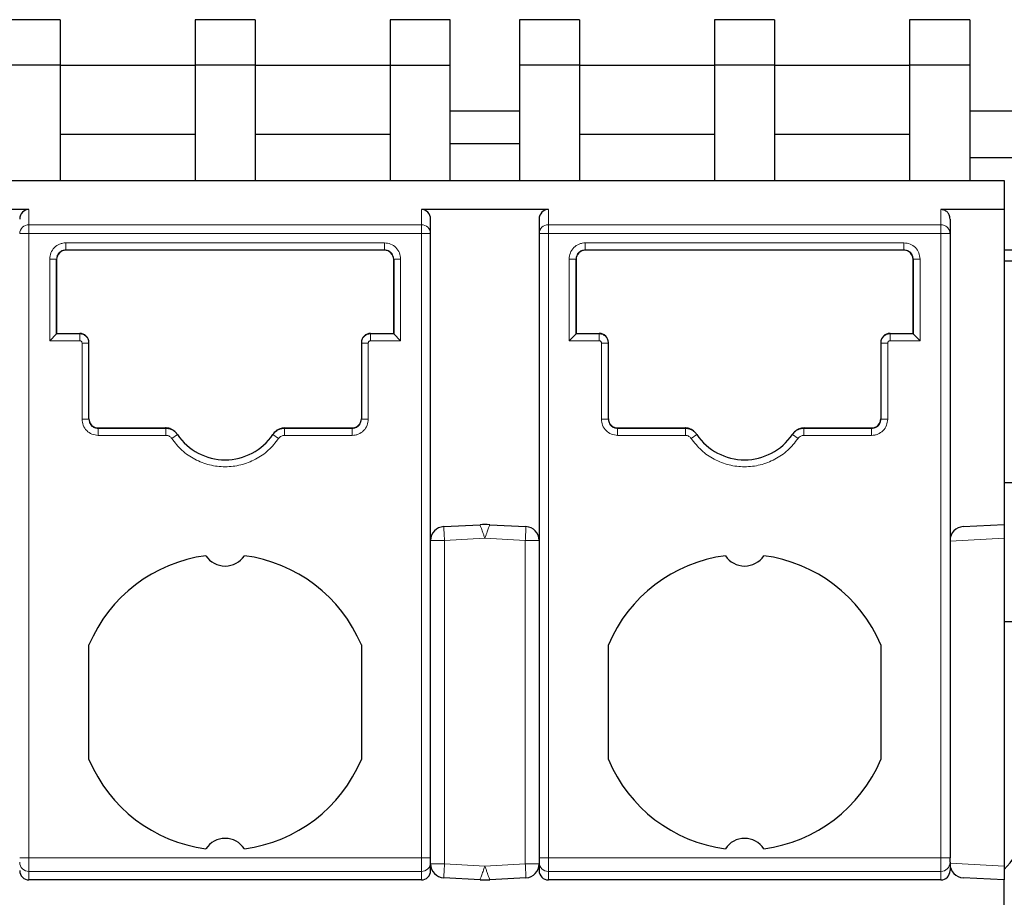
# Model space of a CAD drawing. Header units: millimetres. Extents: x 5 to 418, y 2 to 292.
# Tile 8 of 43: x 110 to 121, y 84 to 93. Entities that reach past the tile are written whole.
import ezdxf

# ---------------------------------------------------------------- set-up
doc = ezdxf.new("R2010")
doc.units = ezdxf.units.MM

msp = doc.modelspace()

# ---------------------------------------------------------------- linework, layer by layer
at = {"color": 7, "linetype": 'Continuous', "lineweight": 25}
for p, q in [((110.5309, 93.3127), (109.8809, 93.3127)), ((110.5309, 93.3127), (110.5309, 92.8215)), ((112.6434, 93.3127), (111.9934, 93.3127)), ((111.9934, 93.3127), (111.9934, 92.8215)), ((112.6434, 93.3127), (112.6434, 92.8215)), ((114.7559, 93.3127), (114.1059, 93.3127)), ((114.1059, 93.3127), (114.1059, 92.8215)), ((114.7559, 92.8215), (114.7559, 93.3127)), ((116.1559, 93.3127), (115.5059, 93.3127)), ((115.5059, 93.3127), (115.5059, 92.8215)), ((116.1559, 93.3127), (116.1559, 92.8215)), ((118.2684, 93.3127), (117.6184, 93.3127)), ((117.6184, 93.3127), (117.6184, 92.8215)), ((118.2684, 93.3127), (118.2684, 92.8215)), ((120.3809, 93.3127), (119.7309, 93.3127)), ((119.7309, 93.3127), (119.7309, 92.8215)), ((120.3809, 93.3127), (120.3809, 92.8215)), ((110.5309, 92.8215), (109.8809, 92.8215)), ((110.5309, 92.8215), (110.5309, 91.5715)), ((110.5309, 92.8215), (111.9934, 92.8215)), ((112.6434, 92.8215), (111.9934, 92.8215)), ((111.9934, 92.8215), (111.9934, 91.5715)), ((112.6434, 92.8215), (112.6434, 91.5715)), ((112.6434, 92.8215), (114.1059, 92.8215)), ((114.1059, 92.8215), (114.1059, 91.5715)), ((114.1059, 92.8215), (114.7559, 92.8215)), ((114.7559, 91.5715), (114.7559, 92.8215)), ((116.1559, 92.8215), (115.5059, 92.8215)), ((115.5059, 92.8215), (115.5059, 91.5715)), ((116.1559, 92.8215), (116.1559, 91.5715)), ((116.1559, 92.8215), (117.6184, 92.8215)), ((118.2684, 92.8215), (117.6184, 92.8215)), ((117.6184, 92.8215), (117.6184, 91.5715)), ((118.2684, 92.8215), (118.2684, 91.5715)), ((118.2684, 92.8215), (119.7309, 92.8215)), ((120.3809, 92.8215), (119.7309, 92.8215)), ((119.7309, 92.8215), (119.7309, 91.5715)), ((120.3809, 92.8215), (120.3809, 91.5715)), ((115.5059, 92.3215), (114.7559, 92.3215)), ((127.6859, 92.3215), (120.3809, 92.3215)), ((110.5309, 92.0715), (111.9934, 92.0715)), ((112.6434, 92.0715), (114.1059, 92.0715)), ((116.1559, 92.0715), (117.6184, 92.0715)), ((118.2684, 92.0715), (119.7309, 92.0715)), ((114.7559, 91.9715), (115.5059, 91.9715)), ((120.3809, 91.8215), (121.3809, 91.8215)), ((103.8809, 91.5715), (120.7559, 91.5715)), ((120.7559, 91.5715), (120.7559, 91.2578)), ((110.1934, 91.2578), (108.8184, 91.2578)), ((115.8184, 91.2578), (114.4434, 91.2578)), ((120.7559, 91.2578), (120.0684, 91.2578)), ((120.7559, 91.2578), (120.7559, 87.8465)), ((114.5434, 90.9961), (114.5434, 91.1538)), ((115.7184, 91.1538), (115.7184, 90.9961)), ((120.1684, 91.1538), (120.1684, 90.9961)), ((114.5434, 84.2369), (114.5434, 90.9961)), ((115.7184, 90.9961), (115.7184, 84.2369)), ((120.1684, 90.9961), (120.1684, 84.2369)), ((110.5934, 90.8208), (114.0434, 90.8208)), ((114.0434, 90.8158), (110.5934, 90.8158)), ((116.2184, 90.8208), (119.6684, 90.8208)), ((119.6684, 90.8158), (116.2184, 90.8158)), ((120.7559, 90.8215), (121.3809, 90.8215)), ((110.4934, 89.9112), (110.4934, 90.7208)), ((110.4934, 90.7158), (110.4934, 89.9162)), ((114.1434, 90.7208), (114.1434, 89.9112)), ((114.1434, 90.7158), (114.1434, 90.7208)), ((114.1434, 89.9162), (114.1434, 90.7158)), ((116.1184, 89.9112), (116.1184, 90.7208)), ((116.1184, 90.7158), (116.1184, 89.9162)), ((119.7684, 90.7208), (119.7684, 89.9112)), ((119.7684, 90.7158), (119.7684, 90.7208)), ((119.7684, 89.9162), (119.7684, 90.7158)), ((126.3809, 90.6965), (120.7559, 90.6965)), ((110.4184, 89.8362), (110.4934, 89.9112)), ((110.4934, 89.9162), (110.7434, 89.9162)), ((110.4934, 89.9162), (110.4934, 89.9112)), ((113.8934, 89.9162), (114.1434, 89.9162)), ((114.1434, 89.9112), (114.1434, 89.9162)), ((114.1434, 89.9112), (114.2184, 89.8362)), ((116.0434, 89.8362), (116.1184, 89.9112)), ((116.1184, 89.9162), (116.3684, 89.9162)), ((116.1184, 89.9162), (116.1184, 89.9112)), ((119.5184, 89.9162), (119.7684, 89.9162)), ((119.7684, 89.9112), (119.7684, 89.9162)), ((119.7684, 89.9112), (119.8434, 89.8362)), ((110.8434, 89.8112), (110.8434, 89.8162)), ((110.8434, 88.9862), (110.8434, 89.8112)), ((113.7934, 89.8112), (113.7934, 88.9862)), ((116.4684, 89.8112), (116.4684, 89.8162)), ((116.4684, 88.9862), (116.4684, 89.8112)), ((119.4184, 89.8112), (119.4184, 88.9862)), ((110.9434, 88.8912), (111.6738, 88.8912)), ((111.6772, 88.8862), (110.9434, 88.8862)), ((111.8013, 88.8204), (111.7986, 88.8245)), ((112.8382, 88.8245), (112.8355, 88.8204)), ((112.8618, 88.852), (112.8593, 88.8477)), ((113.6934, 88.8862), (112.9596, 88.8862)), ((112.963, 88.8912), (113.6934, 88.8912)), ((116.5684, 88.8912), (117.2988, 88.8912)), ((117.3022, 88.8862), (116.5684, 88.8862)), ((117.4263, 88.8204), (117.4236, 88.8245)), ((118.4632, 88.8245), (118.4605, 88.8204)), ((118.4868, 88.852), (118.4843, 88.8477)), ((119.3184, 88.8862), (118.5846, 88.8862)), ((118.588, 88.8912), (119.3184, 88.8912)), ((121.7559, 88.2965), (120.7559, 88.2965)), ((114.6855, 87.8231), (115.0786, 87.8437)), ((115.1832, 87.8437), (115.5762, 87.8231)), ((120.1829, 87.7356), (120.1953, 87.759)), ((120.3105, 87.8231), (120.7559, 87.8465)), ((120.7559, 87.8465), (120.7559, 87.6963)), ((120.7559, 87.6963), (120.7559, 84.1467)), ((120.7559, 86.7965), (121.7559, 86.7965)), ((110.8434, 85.3015), (110.8434, 86.5414)), ((113.7934, 86.5414), (113.7934, 85.3015)), ((116.4684, 85.3015), (116.4684, 86.5414)), ((119.4184, 86.5414), (119.4184, 85.3015)), ((114.5434, 84.1877), (114.5434, 84.2369)), ((115.7184, 84.2369), (115.7184, 84.1877)), ((120.1684, 84.1877), (120.1684, 84.2369)), ((114.5434, 84.098), (114.5434, 84.1877)), ((115.7184, 84.1877), (115.7184, 84.098)), ((120.1684, 84.1877), (120.1684, 84.098)), ((120.7559, 84.1467), (120.7559, 83.9965)), ((114.4434, 83.9965), (110.1934, 83.9965)), ((115.0786, 83.9992), (114.6855, 84.0198)), ((115.5762, 84.0198), (115.1832, 83.9992)), ((120.0684, 83.9965), (115.8184, 83.9965)), ((120.7559, 83.9965), (120.3105, 84.0198)), ((120.7559, 79.8715), (120.7559, 83.9965))]:
    msp.add_line(p, q, dxfattribs=at)
at = {"color": 7, "linetype": 'Continuous', "lineweight": 18}
for p, q in [((110.1934, 91.0922), (110.1934, 91.2578)), ((114.4434, 91.2578), (114.4434, 91.0922)), ((115.8184, 91.0922), (115.8184, 91.2578)), ((120.0684, 91.2578), (120.0684, 91.0922)), ((110.1934, 91.0922), (110.1934, 90.9961)), ((114.4434, 91.0922), (110.1934, 91.0922)), ((114.4434, 90.9961), (114.4434, 91.0922)), ((120.0684, 91.0922), (115.8184, 91.0922)), ((115.8184, 91.0922), (115.8184, 90.9961)), ((110.1934, 90.9961), (110.1934, 84.2369)), ((110.1934, 90.9961), (114.4434, 90.9961)), ((114.4434, 84.2369), (114.4434, 90.9961)), ((115.8184, 90.9961), (115.8184, 84.2369)), ((115.8184, 90.9961), (120.0684, 90.9961)), ((120.0684, 84.2369), (120.0684, 90.9961)), ((110.5934, 90.8958), (114.0434, 90.8958)), ((116.2184, 90.8958), (119.6684, 90.8958)), ((110.5934, 90.8158), (110.5934, 90.8208)), ((114.0434, 90.8158), (114.0434, 90.8208)), ((116.2184, 90.8158), (116.2184, 90.8208)), ((119.6684, 90.8158), (119.6684, 90.8208)), ((110.4184, 89.8362), (110.4184, 90.7208)), ((114.2184, 90.7208), (114.2184, 89.8362)), ((116.0434, 89.8362), (116.0434, 90.7208)), ((119.8434, 90.7208), (119.8434, 89.8362)), ((110.7434, 89.9112), (110.4934, 89.9112)), ((110.7434, 89.9162), (110.7434, 89.9112)), ((113.8934, 89.9112), (113.8934, 89.9162)), ((114.1434, 89.9112), (113.8934, 89.9112)), ((113.8934, 89.8362), (113.8934, 89.9112)), ((116.3684, 89.9112), (116.1184, 89.9112)), ((116.3684, 89.9162), (116.3684, 89.9112)), ((119.5184, 89.9112), (119.5184, 89.9162)), ((119.7684, 89.9112), (119.5184, 89.9112)), ((119.5184, 89.8362), (119.5184, 89.9112)), ((110.7434, 89.8362), (110.4184, 89.8362)), ((110.7684, 88.9862), (110.7684, 89.8112)), ((110.7684, 89.8112), (110.8434, 89.8112)), ((113.8684, 89.8112), (113.8684, 88.9862)), ((114.2184, 89.8362), (113.8934, 89.8362)), ((116.3684, 89.8362), (116.0434, 89.8362)), ((116.3934, 88.9862), (116.3934, 89.8112)), ((116.3934, 89.8112), (116.4684, 89.8112)), ((119.4934, 89.8112), (119.4934, 88.9862)), ((119.8434, 89.8362), (119.5184, 89.8362)), ((110.9434, 88.8912), (110.9434, 88.8862)), ((111.6738, 88.8912), (111.6772, 88.8862)), ((111.6772, 88.8112), (111.6772, 88.8862)), ((111.7392, 88.7783), (111.8013, 88.8204)), ((112.8976, 88.7783), (112.8355, 88.8204)), ((112.9596, 88.8862), (112.963, 88.8912)), ((112.9596, 88.8112), (112.9596, 88.8862)), ((113.6934, 88.8912), (113.6934, 88.8862)), ((116.5684, 88.8912), (116.5684, 88.8862)), ((117.2988, 88.8912), (117.3022, 88.8862)), ((117.3022, 88.8112), (117.3022, 88.8862)), ((117.3642, 88.7783), (117.4263, 88.8204)), ((118.5226, 88.7783), (118.4605, 88.8204)), ((118.5846, 88.8862), (118.588, 88.8912)), ((118.5846, 88.8112), (118.5846, 88.8862)), ((119.3184, 88.8912), (119.3184, 88.8862)), ((111.6772, 88.8112), (110.9434, 88.8112)), ((113.6934, 88.8112), (112.9596, 88.8112)), ((117.3022, 88.8112), (116.5684, 88.8112)), ((119.3184, 88.8112), (118.5846, 88.8112)), ((114.5434, 87.6733), (114.6934, 87.6733)), ((114.6934, 87.6733), (115.1309, 87.6963)), ((114.6934, 87.6733), (114.6934, 84.1696)), ((115.1309, 87.6963), (115.5684, 87.6733)), ((115.5684, 87.6733), (115.7184, 87.6733)), ((115.5684, 84.1696), (115.5684, 87.6733)), ((120.1684, 87.6655), (120.7559, 87.6963)), ((110.0934, 84.2369), (110.1934, 84.2369)), ((114.4434, 84.2369), (110.1934, 84.2369)), ((110.1934, 84.0892), (110.1934, 84.2369)), ((114.4434, 84.2369), (114.5434, 84.2369)), ((114.4434, 84.0892), (114.4434, 84.2369)), ((115.7184, 84.2369), (115.8184, 84.2369)), ((120.0684, 84.2369), (115.8184, 84.2369)), ((115.8184, 84.0892), (115.8184, 84.2369)), ((120.0684, 84.2369), (120.1684, 84.2369)), ((120.0684, 84.0892), (120.0684, 84.2369)), ((114.6934, 84.1696), (114.5434, 84.1696)), ((115.1309, 84.1467), (114.6934, 84.1696)), ((115.5684, 84.1696), (115.1309, 84.1467)), ((115.7184, 84.1696), (115.5684, 84.1696)), ((120.7559, 84.1467), (120.1684, 84.1775)), ((114.4434, 84.0892), (110.1934, 84.0892)), ((110.1934, 83.9965), (110.1934, 84.0892)), ((114.4434, 83.9965), (114.4434, 84.0892)), ((114.6878, 84.0637), (114.6855, 84.0198)), ((120.0684, 84.0892), (115.8184, 84.0892)), ((115.8184, 83.9965), (115.8184, 84.0892)), ((120.0684, 83.9965), (120.0684, 84.0892))]:
    msp.add_line(p, q, dxfattribs=at)
at = {"color": 7, "linetype": 'Continuous', "lineweight": 18, "flags": 128}
for points in [[(110.1227, 90.9961), (110.1161, 90.9961), (110.1103, 90.9961), (110.1052, 90.9961), (110.101, 90.9961), (110.0977, 90.9961), (110.0953, 90.9961), (110.0939, 90.9961), (110.0934, 90.9961)], [(110.1934, 90.9961), (110.1836, 90.9961), (110.1739, 90.9961), (110.1644, 90.9961), (110.1551, 90.9961), (110.1463, 90.9961), (110.1378, 90.9961), (110.13, 90.9961), (110.1227, 90.9961)], [(114.4434, 90.9961), (114.4532, 90.9961), (114.4629, 90.9961), (114.4724, 90.9961), (114.4817, 90.9961), (114.4905, 90.9961), (114.499, 90.9961), (114.5068, 90.9961), (114.5141, 90.9961)], [(115.7184, 90.9961), (115.7189, 90.9961), (115.7203, 90.9961), (115.7227, 90.9961), (115.726, 90.9961), (115.7302, 90.9961), (115.7353, 90.9961), (115.7411, 90.9961), (115.7477, 90.9961)], [(114.6855, 87.8231), (114.6856, 87.8224), (114.6857, 87.8202), (114.6859, 87.8167), (114.6861, 87.8117), (114.6865, 87.8054), (114.6869, 87.7979), (114.6873, 87.7891), (114.6878, 87.7792)], [(114.6878, 87.7792), (114.6884, 87.7684), (114.689, 87.7565), (114.6897, 87.7439), (114.6904, 87.7306), (114.6911, 87.7168), (114.6919, 87.7025), (114.6926, 87.688), (114.6934, 87.6733)], [(115.5684, 87.6733), (115.5692, 87.688), (115.5699, 87.7025), (115.5707, 87.7168), (115.5714, 87.7306), (115.5721, 87.7439), (115.5728, 87.7565), (115.5734, 87.7684), (115.5739, 87.7792)], [(115.5739, 87.7792), (115.5745, 87.7891), (115.5749, 87.7979), (115.5753, 87.8054), (115.5757, 87.8117), (115.5759, 87.8167), (115.5761, 87.8202), (115.5762, 87.8224), (115.5762, 87.8231)], [(114.6934, 84.1696), (114.6926, 84.1549), (114.6919, 84.1404), (114.6911, 84.1261), (114.6904, 84.1123), (114.6897, 84.099), (114.689, 84.0864), (114.6884, 84.0746), (114.6878, 84.0637)], [(115.5739, 84.0637), (115.5734, 84.0746), (115.5728, 84.0864), (115.5721, 84.099), (115.5714, 84.1123), (115.5707, 84.1261), (115.5699, 84.1404), (115.5692, 84.1549), (115.5684, 84.1696)], [(115.5762, 84.0198), (115.5762, 84.0205), (115.5761, 84.0227), (115.5759, 84.0262), (115.5757, 84.0312), (115.5753, 84.0375), (115.5749, 84.045), (115.5745, 84.0538), (115.5739, 84.0637)]]:
    msp.add_lwpolyline(points, dxfattribs=at)
at = {"color": 7, "linetype": 'Continuous', "lineweight": 18}
for centre, radius, start, end in [((110.1915, 90.9941), 0.0981, 88.89082, 178.84566), ((114.4453, 90.9941), 0.0981, 1.1537, 91.1092), ((115.8165, 90.9941), 0.0981, 88.89082, 178.84566), ((110.1926, 84.1885), 0.0992, 180.44175, 270.43519), ((114.4442, 84.1885), 0.0992, 269.56481, 359.55826), ((115.8176, 84.1885), 0.0992, 180.44175, 270.43519), ((120.0692, 84.1885), 0.0992, 269.56481, 359.55826)]:
    msp.add_arc(centre, radius, start, end, dxfattribs=at)
at = {"color": 7, "linetype": 'Continuous', "lineweight": 25}
for centre, radius, start, end in [((110.5934, 90.7158), 0.1, 90, 180), ((114.0434, 90.7158), 0.1, 0, 90), ((116.2184, 90.7158), 0.1, 90, 180), ((119.6684, 90.7158), 0.1, 0, 90), ((110.7434, 89.8162), 0.1, 0, 90), ((113.8934, 89.8162), 0.1, 90, 180), ((116.3684, 89.8162), 0.1, 0, 90), ((119.5184, 89.8162), 0.1, 90, 180), ((110.9434, 88.9912), 0.1, 180, 270), ((113.6934, 88.9912), 0.1, 270, 360), ((116.5684, 88.9912), 0.1, 180, 270), ((119.3184, 88.9912), 0.1, 270, 360), ((112.3184, 89.1715), 0.625, 214.16829, 325.83171), ((117.9434, 89.1715), 0.625, 214.16829, 325.83171), ((114.6934, 87.6733), 0.15, 93.00001, 180), ((115.1309, 86.8451), 1, 87, 93), ((115.5684, 87.6733), 0.15, 0, 86.99994), ((120.3184, 87.6733), 0.15, 93, 180), ((112.3184, 85.9215), 1.6, 97.47217, 157.20175), ((112.3184, 87.6465), 0.25, 213.66581, 326.33419), ((112.3184, 85.9215), 1.6, 22.79825, 82.52783), ((117.9434, 85.9215), 1.6, 97.47217, 157.20175), ((117.9434, 87.6465), 0.25, 213.66581, 326.33419), ((117.9434, 85.9215), 1.6, 22.79825, 82.52783), ((112.3184, 85.9215), 1.6, 202.79825, 262.52783), ((112.3184, 85.9215), 1.6, 277.47217, 337.20175), ((117.9434, 85.9215), 1.6, 202.79825, 262.52783), ((117.9434, 85.9215), 1.6, 277.47217, 337.20175), ((120.0309, 84.7985), 1, 316.46885, 0), ((112.3184, 84.1965), 0.25, 33.66581, 146.33419), ((117.9434, 84.1965), 0.25, 33.66581, 146.33419), ((114.6934, 84.1696), 0.15, 180, 266.99994), ((115.5684, 84.1696), 0.15, 273.00001, 0), ((120.3184, 84.1696), 0.15, 180, 267), ((115.1309, 84.9978), 1, 267.00001, 273)]:
    msp.add_arc(centre, radius, start, end, dxfattribs=at)
for centre, major_axis, ratio, start_param, end_param in [((110.1934, 91.1538), (0, 0.104), 0.9612617, 0, 1.5707963), ((114.4434, 91.1538), (0, -0.104), 0.9612617, 1.5707963, 3.1415927), ((115.8184, 91.1538), (0, 0.104), 0.9612617, 0, 1.5707963), ((110.1934, 84.098), (0, -0.1015), 0.9848078, 4.712389, 6.2831853), ((114.4434, 84.098), (0, 0.1015), 0.9848078, 3.1415927, 4.712389), ((115.8184, 84.098), (0, -0.1015), 0.9848078, 4.712389, 6.2831853), ((120.0684, 84.098), (0, 0.1015), 0.9848078, 3.1415927, 4.712389)]:
    msp.add_ellipse(centre, major_axis=major_axis, ratio=ratio, start_param=start_param, end_param=end_param, dxfattribs=at)
for points, knots in [([(120.1684, 91.1538), (120.1678, 91.1621), (120.1668, 91.1777), (120.1577, 91.2032), (120.1433, 91.2247), (120.1243, 91.2409), (120.1009, 91.2541), (120.0813, 91.2564), (120.0684, 91.2578)], [0, 0, 0, 0, 0.1561592, 0.2921349, 0.5028801, 0.633394, 0.7597458, 1, 1, 1, 1]), ([(111.7986, 88.8245), (111.7908, 88.8345), (111.7726, 88.8578), (111.7321, 88.8823), (111.6961, 88.8908), (111.6765, 88.8912), (111.6738, 88.8912)], [0, 0, 0, 0, 0.2575603, 0.6007592, 0.9439567, 1, 1, 1, 1]), ([(112.963, 88.8912), (112.9504, 88.8903), (112.9209, 88.8881), (112.878, 88.8681), (112.8509, 88.8428), (112.8398, 88.8267), (112.8382, 88.8245)], [0, 0, 0, 0, 0.2575607, 0.600749, 0.9439391, 1, 1, 1, 1]), ([(117.4236, 88.8245), (117.4158, 88.8345), (117.3976, 88.8578), (117.3571, 88.8823), (117.3211, 88.8908), (117.3015, 88.8912), (117.2988, 88.8912)], [0, 0, 0, 0, 0.2575603, 0.6007592, 0.9439567, 1, 1, 1, 1]), ([(118.588, 88.8912), (118.5754, 88.8903), (118.5459, 88.8881), (118.503, 88.8681), (118.4759, 88.8428), (118.4648, 88.8267), (118.4632, 88.8245)], [0, 0, 0, 0, 0.2575607, 0.600749, 0.9439391, 1, 1, 1, 1])]:
    msp.add_open_spline(points, degree=3, knots=knots, dxfattribs=at)
at = {"color": 7, "linetype": 'Continuous', "lineweight": 18}
for points in [[(120.0684, 90.9961), (120.0684, 91.0069), (120.0684, 91.0284), (120.0684, 91.0572), (120.0684, 91.0804), (120.0684, 91.0883), (120.0684, 91.0922)], [(120.0684, 91.0922), (120.0815, 91.0908), (120.1077, 91.0879), (120.1408, 91.0657), (120.1639, 91.0339), (120.1669, 91.0087), (120.1684, 90.9961)], [(115.7477, 90.9961), (115.7526, 90.9961), (115.7624, 90.9961), (115.7799, 90.9961), (115.7988, 90.9961), (115.8119, 90.9961), (115.8184, 90.9961)], [(120.0684, 90.9961), (120.0749, 90.9961), (120.088, 90.9961), (120.1069, 90.9961), (120.1244, 90.9961), (120.1342, 90.9961), (120.1391, 90.9961)], [(120.1391, 90.9961), (120.1435, 90.9961), (120.1522, 90.9961), (120.1613, 90.9961), (120.1673, 90.9961), (120.168, 90.9961), (120.1684, 90.9961)], [(110.5934, 90.8958), (110.5934, 90.886), (110.5934, 90.8665), (110.5934, 90.8418), (110.5934, 90.8244), (110.5934, 90.822), (110.5934, 90.8208)], [(114.0434, 90.8958), (114.0434, 90.886), (114.0434, 90.8665), (114.0434, 90.8418), (114.0434, 90.8244), (114.0434, 90.822), (114.0434, 90.8208)], [(116.2184, 90.8958), (116.2184, 90.886), (116.2184, 90.8665), (116.2184, 90.8418), (116.2184, 90.8244), (116.2184, 90.822), (116.2184, 90.8208)], [(119.6684, 90.8958), (119.6684, 90.886), (119.6684, 90.8665), (119.6684, 90.8418), (119.6684, 90.8244), (119.6684, 90.822), (119.6684, 90.8208)], [(114.2184, 90.7208), (114.2086, 90.7208), (114.1889, 90.7208), (114.1641, 90.7208), (114.1468, 90.7208), (114.1445, 90.7208), (114.1434, 90.7208)], [(119.8434, 90.7208), (119.8336, 90.7208), (119.8139, 90.7208), (119.7891, 90.7208), (119.7718, 90.7208), (119.7695, 90.7208), (119.7684, 90.7208)], [(110.7434, 89.8362), (110.7434, 89.846), (110.7434, 89.8655), (110.7434, 89.8902), (110.7434, 89.9076), (110.7434, 89.91), (110.7434, 89.9112)], [(110.8434, 89.8112), (110.8419, 89.8243), (110.8389, 89.8505), (110.8158, 89.8836), (110.7827, 89.9067), (110.7565, 89.9097), (110.7434, 89.9112)], [(116.3684, 89.8362), (116.3684, 89.846), (116.3684, 89.8655), (116.3684, 89.8902), (116.3684, 89.9076), (116.3684, 89.91), (116.3684, 89.9112)], [(116.4684, 89.8112), (116.4669, 89.8243), (116.4639, 89.8505), (116.4408, 89.8836), (116.4077, 89.9067), (116.3815, 89.9097), (116.3684, 89.9112)], [(113.8684, 89.8112), (113.8586, 89.8112), (113.8389, 89.8112), (113.8141, 89.8112), (113.7968, 89.8112), (113.7945, 89.8112), (113.7934, 89.8112)], [(119.4934, 89.8112), (119.4836, 89.8112), (119.4639, 89.8112), (119.4391, 89.8112), (119.4218, 89.8112), (119.4195, 89.8112), (119.4184, 89.8112)], [(110.7684, 88.9862), (110.7782, 88.9862), (110.7979, 88.9862), (110.8227, 88.9862), (110.84, 88.9862), (110.8423, 88.9862), (110.8434, 88.9862)], [(116.3934, 88.9862), (116.4032, 88.9862), (116.4229, 88.9862), (116.4477, 88.9862), (116.465, 88.9862), (116.4673, 88.9862), (116.4684, 88.9862)], [(110.9434, 88.8112), (110.9434, 88.821), (110.9434, 88.8405), (110.9434, 88.8652), (110.9434, 88.8826), (110.9434, 88.885), (110.9434, 88.8862)], [(113.6934, 88.8112), (113.6934, 88.821), (113.6934, 88.8405), (113.6934, 88.8652), (113.6934, 88.8826), (113.6934, 88.885), (113.6934, 88.8862)], [(116.5684, 88.8112), (116.5684, 88.821), (116.5684, 88.8405), (116.5684, 88.8652), (116.5684, 88.8826), (116.5684, 88.885), (116.5684, 88.8862)], [(119.3184, 88.8112), (119.3184, 88.821), (119.3184, 88.8405), (119.3184, 88.8652), (119.3184, 88.8826), (119.3184, 88.885), (119.3184, 88.8862)]]:
    msp.add_open_spline(points, degree=3, dxfattribs=at)
for points, knots in [([(114.5141, 90.9961), (114.5185, 90.9961), (114.5272, 90.9961), (114.5363, 90.9961), (114.5423, 90.9961), (114.543, 90.9961), (114.5434, 90.9961)], [0, 0, 0, 0, 0.2499982, 0.4999964, 0.7499947, 1, 1, 1, 1]), ([(110.4184, 90.7208), (110.421, 90.7434), (110.4262, 90.789), (110.4663, 90.8475), (110.5148, 90.8798), (110.5588, 90.894), (110.5818, 90.8952), (110.5934, 90.8958)], [0, 0, 0, 0, 0.2466517, 0.4974325, 0.7483262, 0.8728127, 1, 1, 1, 1]), ([(114.0434, 90.8958), (114.0664, 90.8932), (114.1124, 90.8879), (114.1704, 90.8471), (114.2106, 90.7891), (114.2158, 90.7434), (114.2184, 90.7208)], [0, 0, 0, 0, 0.2507022, 0.5019205, 0.7530257, 1, 1, 1, 1]), ([(116.0434, 90.7208), (116.046, 90.7434), (116.0512, 90.789), (116.0913, 90.8475), (116.1398, 90.8798), (116.1838, 90.894), (116.2068, 90.8952), (116.2184, 90.8958)], [0, 0, 0, 0, 0.2466517, 0.4974325, 0.7483262, 0.8728127, 1, 1, 1, 1]), ([(119.6684, 90.8958), (119.6914, 90.8932), (119.7374, 90.8879), (119.7954, 90.8471), (119.8356, 90.7891), (119.8408, 90.7434), (119.8434, 90.7208)], [0, 0, 0, 0, 0.2507022, 0.5019205, 0.7530257, 1, 1, 1, 1]), ([(110.4934, 90.7208), (110.4949, 90.7339), (110.4979, 90.7601), (110.521, 90.7932), (110.5541, 90.8163), (110.5803, 90.8193), (110.5934, 90.8208)], [0, 0, 0, 0, 0.25, 0.5, 0.75, 1, 1, 1, 1]), ([(114.0434, 90.8208), (114.0565, 90.8193), (114.0827, 90.8163), (114.1158, 90.7932), (114.1389, 90.7601), (114.1419, 90.7339), (114.1434, 90.7208)], [0, 0, 0, 0, 0.25, 0.5, 0.75, 1, 1, 1, 1]), ([(116.1184, 90.7208), (116.1199, 90.7339), (116.1229, 90.7601), (116.146, 90.7932), (116.1791, 90.8163), (116.2053, 90.8193), (116.2184, 90.8208)], [0, 0, 0, 0, 0.25, 0.5, 0.75, 1, 1, 1, 1]), ([(119.6684, 90.8208), (119.6815, 90.8193), (119.7077, 90.8163), (119.7408, 90.7932), (119.7639, 90.7601), (119.7669, 90.7339), (119.7684, 90.7208)], [0, 0, 0, 0, 0.25, 0.5, 0.75, 1, 1, 1, 1]), ([(110.4184, 90.7208), (110.4278, 90.7208), (110.4423, 90.7208), (110.4598, 90.7208), (110.4718, 90.7208), (110.4815, 90.7208), (110.4909, 90.7208), (110.4924, 90.7208), (110.4934, 90.7208)], [0, 0, 0, 0, 0.2394582, 0.3683628, 0.5000026, 0.631642, 0.7605454, 1, 1, 1, 1]), ([(116.0434, 90.7208), (116.0528, 90.7208), (116.0673, 90.7208), (116.0848, 90.7208), (116.0968, 90.7208), (116.1065, 90.7208), (116.1159, 90.7208), (116.1174, 90.7208), (116.1184, 90.7208)], [0, 0, 0, 0, 0.2394582, 0.3683628, 0.5000026, 0.631642, 0.7605454, 1, 1, 1, 1]), ([(113.8934, 89.9112), (113.8803, 89.9097), (113.8541, 89.9067), (113.821, 89.8836), (113.7979, 89.8505), (113.7949, 89.8243), (113.7934, 89.8112)], [0, 0, 0, 0, 0.25, 0.5, 0.75, 1, 1, 1, 1]), ([(119.5184, 89.9112), (119.5053, 89.9097), (119.4791, 89.9067), (119.446, 89.8836), (119.4229, 89.8505), (119.4199, 89.8243), (119.4184, 89.8112)], [0, 0, 0, 0, 0.25, 0.5, 0.75, 1, 1, 1, 1]), ([(110.7684, 89.8112), (110.7681, 89.8139), (110.7676, 89.8194), (110.7639, 89.826), (110.7595, 89.8308), (110.7547, 89.8339), (110.7493, 89.8358), (110.7454, 89.8361), (110.7434, 89.8362)], [0, 0, 0, 0, 0.2080698, 0.4163234, 0.5633992, 0.7041693, 0.847021, 1, 1, 1, 1]), ([(113.8934, 89.8362), (113.8906, 89.8359), (113.8851, 89.8354), (113.8784, 89.8316), (113.8737, 89.8271), (113.8706, 89.8224), (113.8688, 89.817), (113.8685, 89.8132), (113.8684, 89.8112)], [0, 0, 0, 0, 0.2116745, 0.4235405, 0.5686827, 0.7078064, 0.8489949, 1, 1, 1, 1]), ([(116.3934, 89.8112), (116.3931, 89.8139), (116.3926, 89.8194), (116.3889, 89.826), (116.3845, 89.8308), (116.3797, 89.8339), (116.3743, 89.8358), (116.3704, 89.8361), (116.3684, 89.8362)], [0, 0, 0, 0, 0.2080698, 0.4163234, 0.5633992, 0.7041693, 0.847021, 1, 1, 1, 1]), ([(119.5184, 89.8362), (119.5156, 89.8359), (119.5101, 89.8354), (119.5034, 89.8316), (119.4987, 89.8271), (119.4956, 89.8224), (119.4938, 89.817), (119.4935, 89.8132), (119.4934, 89.8112)], [0, 0, 0, 0, 0.2116745, 0.4235405, 0.5686827, 0.7078064, 0.8489949, 1, 1, 1, 1]), ([(110.9434, 88.8112), (110.9204, 88.8139), (110.8744, 88.8192), (110.8164, 88.8599), (110.7762, 88.9179), (110.771, 88.9636), (110.7684, 88.9862)], [0, 0, 0, 0, 0.2507022, 0.5019205, 0.7530257, 1, 1, 1, 1]), ([(110.9434, 88.8862), (110.9303, 88.8877), (110.9041, 88.8907), (110.871, 88.9138), (110.8479, 88.9469), (110.8449, 88.9731), (110.8434, 88.9862)], [0, 0, 0, 0, 0.25, 0.5, 0.75, 1, 1, 1, 1]), ([(113.8684, 88.9862), (113.8658, 88.9636), (113.8606, 88.918), (113.8205, 88.8595), (113.772, 88.8272), (113.728, 88.813), (113.705, 88.8118), (113.6934, 88.8112)], [0, 0, 0, 0, 0.2466517, 0.4974325, 0.7483262, 0.8728127, 1, 1, 1, 1]), ([(113.7934, 88.9862), (113.7919, 88.9731), (113.7889, 88.9469), (113.7658, 88.9138), (113.7327, 88.8907), (113.7065, 88.8877), (113.6934, 88.8862)], [0, 0, 0, 0, 0.25, 0.5, 0.75, 1, 1, 1, 1]), ([(113.8684, 88.9862), (113.859, 88.9862), (113.8444, 88.9862), (113.827, 88.9862), (113.815, 88.9862), (113.8053, 88.9862), (113.7959, 88.9862), (113.7944, 88.9862), (113.7934, 88.9862)], [0, 0, 0, 0, 0.2394582, 0.3683628, 0.5000026, 0.631642, 0.7605454, 1, 1, 1, 1]), ([(116.5684, 88.8112), (116.5454, 88.8139), (116.4994, 88.8192), (116.4414, 88.8599), (116.4012, 88.9179), (116.396, 88.9636), (116.3934, 88.9862)], [0, 0, 0, 0, 0.2507022, 0.5019205, 0.7530257, 1, 1, 1, 1]), ([(116.5684, 88.8862), (116.5553, 88.8877), (116.5291, 88.8907), (116.496, 88.9138), (116.4729, 88.9469), (116.4699, 88.9731), (116.4684, 88.9862)], [0, 0, 0, 0, 0.24999999, 0.49999999, 0.75, 1, 1, 1, 1]), ([(119.4934, 88.9862), (119.4908, 88.9636), (119.4856, 88.918), (119.4455, 88.8595), (119.397, 88.8272), (119.353, 88.813), (119.33, 88.8118), (119.3184, 88.8112)], [0, 0, 0, 0, 0.2466517, 0.4974325, 0.7483262, 0.8728127, 1, 1, 1, 1]), ([(119.4184, 88.9862), (119.4169, 88.9731), (119.4139, 88.9469), (119.3908, 88.9138), (119.3577, 88.8907), (119.3315, 88.8877), (119.3184, 88.8862)], [0, 0, 0, 0, 0.25, 0.5, 0.75, 1, 1, 1, 1]), ([(119.4934, 88.9862), (119.484, 88.9862), (119.4694, 88.9862), (119.452, 88.9862), (119.44, 88.9862), (119.4303, 88.9862), (119.4209, 88.9862), (119.4194, 88.9862), (119.4184, 88.9862)], [0, 0, 0, 0, 0.2394582, 0.3683628, 0.5000026, 0.631642, 0.7605454, 1, 1, 1, 1]), ([(111.8013, 88.8204), (111.7937, 88.83), (111.7786, 88.8492), (111.748, 88.8699), (111.7137, 88.8836), (111.6894, 88.8853), (111.6772, 88.8862)], [0, 0, 0, 0, 0.2498966, 0.4998455, 0.7498714, 1, 1, 1, 1]), ([(112.9596, 88.8862), (112.9474, 88.8853), (112.9231, 88.8836), (112.8888, 88.8699), (112.8582, 88.8493), (112.8431, 88.83), (112.8355, 88.8204)], [0, 0, 0, 0, 0.2499378, 0.4998955, 0.7499085, 1, 1, 1, 1]), ([(117.4263, 88.8204), (117.4187, 88.83), (117.4036, 88.8492), (117.373, 88.8699), (117.3387, 88.8836), (117.3144, 88.8853), (117.3022, 88.8862)], [0, 0, 0, 0, 0.2498966, 0.4998455, 0.7498714, 1, 1, 1, 1]), ([(118.5846, 88.8862), (118.5724, 88.8853), (118.5481, 88.8836), (118.5138, 88.8699), (118.4832, 88.8493), (118.4681, 88.83), (118.4605, 88.8204)], [0, 0, 0, 0, 0.2499378, 0.4998955, 0.7499085, 1, 1, 1, 1]), ([(111.7392, 88.7783), (111.7359, 88.7826), (111.7293, 88.7912), (111.715, 88.8017), (111.6975, 88.8097), (111.684, 88.8107), (111.6772, 88.8112)], [0, 0, 0, 0, 0.2215116, 0.4445655, 0.720912, 1, 1, 1, 1]), ([(112.8976, 88.7783), (112.8624, 88.7334), (112.7922, 88.6436), (112.6489, 88.5473), (112.4892, 88.4847), (112.3185, 88.4648), (112.1477, 88.4847), (111.988, 88.5473), (111.8446, 88.6436), (111.7744, 88.7334), (111.7392, 88.7783)], [0, 0, 0, 0, 0.1249501, 0.2499976, 0.3748998, 0.499998, 0.6248996, 0.7499976, 0.8749504, 1, 1, 1, 1]), ([(112.9596, 88.8112), (112.9541, 88.8109), (112.943, 88.8102), (112.9263, 88.8041), (112.91, 88.7941), (112.9017, 88.7836), (112.8976, 88.7783)], [0, 0, 0, 0, 0.22623493, 0.45523756, 0.72626137, 1, 1, 1, 1]), ([(117.3642, 88.7783), (117.3609, 88.7826), (117.3543, 88.7912), (117.34, 88.8017), (117.3225, 88.8097), (117.309, 88.8107), (117.3022, 88.8112)], [0, 0, 0, 0, 0.2215116, 0.4445655, 0.720912, 1, 1, 1, 1]), ([(118.5226, 88.7783), (118.4874, 88.7334), (118.4172, 88.6436), (118.2739, 88.5473), (118.1142, 88.4847), (117.9435, 88.4648), (117.7727, 88.4847), (117.613, 88.5473), (117.4696, 88.6436), (117.3994, 88.7334), (117.3642, 88.7783)], [0, 0, 0, 0, 0.1249501, 0.2499976, 0.3748998, 0.499998, 0.6248996, 0.7499976, 0.8749504, 1, 1, 1, 1]), ([(118.5846, 88.8112), (118.5791, 88.8109), (118.568, 88.8102), (118.5513, 88.8041), (118.535, 88.7941), (118.5267, 88.7836), (118.5226, 88.7783)], [0, 0, 0, 0, 0.2262349, 0.4552376, 0.7262614, 1, 1, 1, 1]), ([(115.0786, 87.8437), (115.0792, 87.8421), (115.0804, 87.8388), (115.0899, 87.8116), (115.1034, 87.7738), (115.1178, 87.733), (115.1265, 87.7085), (115.1309, 87.6963)], [0, 0, 0, 0, 0.2084623, 0.4276234, 0.6755015, 0.8373062, 1, 1, 1, 1]), ([(115.1309, 87.6963), (115.1354, 87.7091), (115.1403, 87.7233), (115.1489, 87.7464), (115.1584, 87.7744), (115.1716, 87.8106), (115.1814, 87.8386), (115.1826, 87.842), (115.1832, 87.8437)], [0, 0, 0, 0, 0.17013064, 0.18749167, 0.31926123, 0.56413186, 0.787644, 1, 1, 1, 1]), ([(115.1309, 84.1467), (115.1263, 84.1336), (115.1213, 84.1191), (115.1126, 84.0957), (115.103, 84.0674), (115.0899, 84.0314), (115.0804, 84.0041), (115.0792, 84.0008), (115.0786, 83.9992)], [0, 0, 0, 0, 0.17315605, 0.19089666, 0.32456271, 0.57241712, 0.79153796, 1, 1, 1, 1]), ([(115.1832, 83.9992), (115.1826, 84.0009), (115.1814, 84.0043), (115.1715, 84.0323), (115.158, 84.0703), (115.1438, 84.1105), (115.1352, 84.1346), (115.1309, 84.1467)], [0, 0, 0, 0, 0.2123563, 0.4359078, 0.6808004, 0.839978, 1, 1, 1, 1])]:
    msp.add_open_spline(points, degree=3, knots=knots, dxfattribs=at)

doc.saveas('drawing.dxf')
